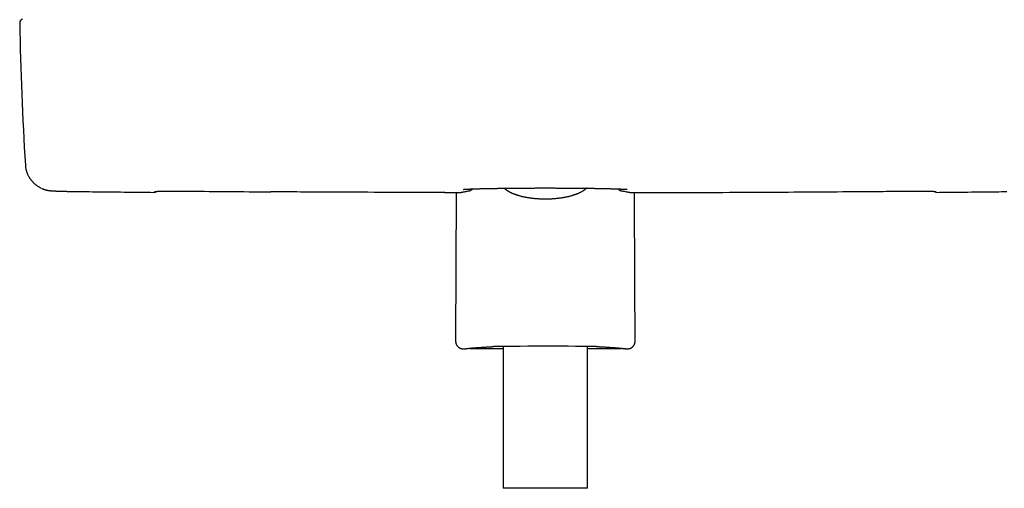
# Model space of a CAD drawing. Header units: millimetres. Extents: x 8 to 789, y 12 to 2370.
# Tile 41 of 85: x 297 to 505, y 1610 to 1709. Entities that reach past the tile are written whole.
import ezdxf

# ---------------------------------------------------------------- set-up
doc = ezdxf.new("R2010")
doc.units = ezdxf.units.MM

msp = doc.modelspace()

# ---------------------------------------------------------------- linework, layer by layer
at = {"color": 7, "linetype": 'Continuous', "lineweight": 30}
for p, q in [((301.17, 1673.62), (301.14, 1673.63)), ((386.59, 1672.65), (386.59, 1672.65)), ((389.01, 1672.66), (388.88, 1641.21)), ((390.11, 1672.72), (390.09, 1672.71)), ((425.6, 1672.72), (425.63, 1672.71)), ((429.13, 1672.65), (436.54, 1672.67)), ((472.96, 1672.86), (476.46, 1672.89)), ((388.88, 1641.21), (388.88, 1641.21)), ((426.84, 1641.21), (426.84, 1641.21)), ((390.51, 1639.61), (390.83, 1639.61)), ((390.51, 1639.61), (390.51, 1639.61)), ((391.89, 1639.65), (398.96, 1639.65)), ((398.96, 1640.11), (398.96, 1610.1)), ((416.76, 1610.1), (416.76, 1640.11)), ((416.76, 1639.65), (423.83, 1639.65)), ((424.89, 1639.61), (425.21, 1639.61)), ((425.21, 1639.61), (425.21, 1639.61)), ((416.76, 1610.1), (398.96, 1610.1))]:
    msp.add_line(p, q, dxfattribs=at)
at = {"color": 7, "linetype": 'Continuous', "lineweight": 30, "flags": 128}
msp.add_lwpolyline([(426.84, 1641.21), (426.79, 1653.39), (426.71, 1672.66)], dxfattribs=at)
at = {"color": 7, "linetype": 'Continuous', "lineweight": 30}
for centre, radius, start, end in [((297.47, 1708.57), 0.8, 102.4135, 181.0474), ((996.55, 1721.37), 700, 181.04894, 183.51706), ((325.02, 1673.5), 0.8, 269.47, 311.6395), ((490.7, 1673.5), 0.8, 228.3649, 270.53)]:
    msp.add_arc(centre, radius, start, end, dxfattribs=at)
msp.add_ellipse((407.86, 1640.04), major_axis=(11.69, 0), ratio=0.008727, start_param=0.400273, end_param=2.787395, dxfattribs=at)
for points, knots in [([(297.87, 1678.43), (297.87, 1678.4), (297.88, 1678.29), (297.9, 1678.1), (297.93, 1677.88), (297.97, 1677.66), (298.02, 1677.44), (298.08, 1677.23), (298.14, 1677.02), (298.22, 1676.82), (298.3, 1676.62), (298.38, 1676.43), (298.47, 1676.24), (298.57, 1676.06), (298.67, 1675.89), (298.78, 1675.72), (298.89, 1675.56), (299, 1675.41), (299.12, 1675.26), (299.24, 1675.11), (299.36, 1674.98), (299.49, 1674.84), (299.62, 1674.72), (299.75, 1674.59), (299.89, 1674.47), (300.03, 1674.36), (300.17, 1674.25), (300.31, 1674.14), (300.46, 1674.04), (300.61, 1673.94), (300.77, 1673.84), (300.93, 1673.75), (301.05, 1673.68), (301.12, 1673.64), (301.14, 1673.63)], [0, 0, 0, 0, 0.012327, 0.039165, 0.065997, 0.092832, 0.119686, 0.146578, 0.173529, 0.200567, 0.227722, 0.25503, 0.282532, 0.310274, 0.338305, 0.366681, 0.395462, 0.424712, 0.454498, 0.484895, 0.515983, 0.547845, 0.580574, 0.614271, 0.649042, 0.685009, 0.722302, 0.76107, 0.801475, 0.843706, 0.887972, 0.934521, 0.983635, 1, 1, 1, 1]), ([(301.26, 1673.57), (301.29, 1673.56), (301.36, 1673.52), (301.49, 1673.46), (301.64, 1673.4), (301.79, 1673.35), (301.93, 1673.3), (302.06, 1673.26), (302.18, 1673.22), (302.29, 1673.19), (302.39, 1673.17), (302.48, 1673.15), (302.57, 1673.13), (302.65, 1673.12), (302.73, 1673.11), (302.8, 1673.09), (302.87, 1673.08), (302.94, 1673.07), (303.01, 1673.07), (303.09, 1673.06), (303.17, 1673.05), (303.26, 1673.04), (303.38, 1673.03), (303.51, 1673.02), (303.65, 1673.01), (303.79, 1673.01), (303.94, 1673), (304.09, 1672.99), (304.24, 1672.99), (304.4, 1672.98), (304.57, 1672.97), (304.73, 1672.97), (304.91, 1672.96), (305.09, 1672.96), (305.27, 1672.95), (305.46, 1672.95), (305.65, 1672.94), (305.85, 1672.93), (306.06, 1672.93), (306.27, 1672.92), (306.48, 1672.92), (306.71, 1672.91), (306.93, 1672.91), (307.16, 1672.9), (307.4, 1672.9), (307.64, 1672.9), (307.88, 1672.89), (308.12, 1672.89), (308.37, 1672.88), (308.61, 1672.88), (308.86, 1672.87), (309.11, 1672.87), (309.37, 1672.87), (309.62, 1672.86), (309.88, 1672.86), (310.09, 1672.86), (310.21, 1672.86), (310.25, 1672.86)], [0, 0, 0, 0, 0.007017, 0.021588, 0.035624, 0.048997, 0.061599, 0.07337, 0.084324, 0.094539, 0.104143, 0.113288, 0.12214, 0.130872, 0.139663, 0.148645, 0.158028, 0.168048, 0.178999, 0.19127, 0.205438, 0.222485, 0.244501, 0.273452, 0.301288, 0.327096, 0.351251, 0.376777, 0.401139, 0.424763, 0.447889, 0.47065, 0.493127, 0.515374, 0.537425, 0.559306, 0.580852, 0.602495, 0.624176, 0.645894, 0.667643, 0.689414, 0.711195, 0.732965, 0.754707, 0.776404, 0.798038, 0.819591, 0.841046, 0.862388, 0.883604, 0.904803, 0.926243, 0.947756, 0.969313, 0.990881, 1, 1, 1, 1]), ([(310.25, 1672.86), (310.37, 1672.86), (312.47, 1672.83), (316.54, 1672.79), (321.33, 1672.74), (324.16, 1672.71), (325.01, 1672.7)], [0, 0, 0, 0, 0.025584, 0.426147, 0.826707, 1, 1, 1, 1]), ([(325.01, 1672.7), (325.01, 1672.7), (325.05, 1672.7), (325.11, 1672.71), (325.19, 1672.72), (325.27, 1672.74), (325.35, 1672.77), (325.42, 1672.81), (325.48, 1672.85), (325.53, 1672.88), (325.55, 1672.9), (325.55, 1672.91)], [0, 0, 0, 0, 0.023461, 0.16931, 0.311821, 0.451224, 0.587654, 0.721171, 0.851767, 0.979378, 1, 1, 1, 1]), ([(325.18, 1672.88), (325.18, 1672.88), (325.18, 1672.88), (325.19, 1672.89), (325.21, 1672.89), (325.24, 1672.89), (325.28, 1672.89), (325.33, 1672.9), (325.39, 1672.9), (325.46, 1672.9), (325.55, 1672.91), (325.64, 1672.91), (325.74, 1672.91), (325.85, 1672.92), (325.97, 1672.92), (326.09, 1672.92), (326.23, 1672.93), (326.37, 1672.93), (326.52, 1672.93), (326.68, 1672.93), (326.85, 1672.94), (327.03, 1672.94), (327.21, 1672.94), (327.39, 1672.94), (327.59, 1672.94), (327.79, 1672.95), (327.99, 1672.95), (328.21, 1672.95), (328.43, 1672.95), (328.65, 1672.95), (328.88, 1672.95), (329.11, 1672.95), (329.35, 1672.95), (329.59, 1672.95), (329.84, 1672.95), (330.09, 1672.95), (330.34, 1672.95), (330.59, 1672.95), (330.85, 1672.95), (331.11, 1672.95), (331.38, 1672.95), (331.64, 1672.95), (331.91, 1672.95), (332.17, 1672.94), (332.44, 1672.94), (332.67, 1672.94), (332.81, 1672.94), (332.86, 1672.94)], [0, 0, 0, 0, 0.010939, 0.024954, 0.040799, 0.058388, 0.07791, 0.09795, 0.119064, 0.140947, 0.163372, 0.186155, 0.209148, 0.232231, 0.255292, 0.278316, 0.301459, 0.324821, 0.348342, 0.371966, 0.395637, 0.419292, 0.44287, 0.466333, 0.489772, 0.513318, 0.536954, 0.560654, 0.58439, 0.60813, 0.631839, 0.65549, 0.679055, 0.702672, 0.726366, 0.750037, 0.773697, 0.79736, 0.821035, 0.844735, 0.868472, 0.892185, 0.915804, 0.939432, 0.963098, 0.986845, 1, 1, 1, 1]), ([(332.86, 1672.94), (335.46, 1672.92), (341.09, 1672.87), (346.73, 1672.83), (349.77, 1672.81)], [0, 0, 0, 0, 0.461291, 1, 1, 1, 1]), ([(386.59, 1672.65), (382.97, 1672.66), (375.73, 1672.68), (364.22, 1672.73), (355.56, 1672.77), (350.52, 1672.81), (349.76, 1672.81)], [0, 0, 0, 0, 0.294958, 0.589916, 0.937413, 1, 1, 1, 1]), ([(386.59, 1672.65), (386.6, 1672.65), (386.68, 1672.65), (386.8, 1672.65), (386.98, 1672.65), (387.14, 1672.65), (387.31, 1672.65), (387.48, 1672.65), (387.66, 1672.65), (387.83, 1672.65), (387.99, 1672.65), (388.15, 1672.65), (388.31, 1672.66), (388.46, 1672.66), (388.61, 1672.66), (388.75, 1672.66), (388.88, 1672.66), (389.01, 1672.66), (389.13, 1672.67), (389.25, 1672.67), (389.36, 1672.67), (389.46, 1672.67), (389.56, 1672.68), (389.65, 1672.68), (389.73, 1672.68), (389.81, 1672.69), (389.88, 1672.69), (389.95, 1672.7), (390.02, 1672.7), (390.07, 1672.71), (390.09, 1672.71), (390.09, 1672.71)], [0, 0, 0, 0, 0.006689, 0.042953, 0.07529, 0.110093, 0.143148, 0.178934, 0.214709, 0.250453, 0.286145, 0.321765, 0.357296, 0.392725, 0.428046, 0.46326, 0.498373, 0.533363, 0.568322, 0.603637, 0.639291, 0.675268, 0.711565, 0.748202, 0.78525, 0.822885, 0.861534, 0.902328, 0.949559, 0.995049, 1, 1, 1, 1]), ([(390.11, 1672.72), (390.18, 1672.73), (390.34, 1672.76), (390.6, 1672.81), (390.91, 1672.87), (391.24, 1672.93), (391.53, 1672.98), (391.71, 1673.02), (391.77, 1673.03)], [0, 0, 0, 0, 0.124196, 0.307527, 0.501003, 0.694672, 0.888539, 1, 1, 1, 1]), ([(390.55, 1673.33), (390.55, 1673.33), (390.55, 1673.33), (390.56, 1673.33), (390.58, 1673.33), (390.61, 1673.34), (390.65, 1673.34), (390.7, 1673.34), (390.76, 1673.35), (390.82, 1673.35), (390.9, 1673.36), (390.99, 1673.36), (391.1, 1673.37), (391.21, 1673.38), (391.33, 1673.38), (391.46, 1673.39), (391.61, 1673.4), (391.76, 1673.4), (391.92, 1673.41), (392.1, 1673.42), (392.28, 1673.42), (392.47, 1673.43), (392.68, 1673.44), (392.89, 1673.44), (393.11, 1673.45), (393.34, 1673.46), (393.57, 1673.47), (393.82, 1673.47), (394.07, 1673.48), (394.33, 1673.49), (394.59, 1673.49), (394.87, 1673.5), (395.15, 1673.5), (395.43, 1673.51), (395.73, 1673.52), (396.03, 1673.52), (396.34, 1673.53), (396.66, 1673.53), (396.98, 1673.54), (397.31, 1673.54), (397.64, 1673.55), (397.98, 1673.55), (398.32, 1673.56), (398.67, 1673.56), (399.02, 1673.57), (399.37, 1673.57), (399.73, 1673.58), (400.1, 1673.58), (400.47, 1673.58), (400.84, 1673.59), (401.22, 1673.59), (401.6, 1673.59), (401.99, 1673.6), (402.38, 1673.6), (402.77, 1673.6), (403.17, 1673.61), (403.56, 1673.61), (403.96, 1673.61), (404.36, 1673.61), (404.76, 1673.61), (405.16, 1673.61), (405.56, 1673.62), (405.97, 1673.62), (406.37, 1673.62), (406.78, 1673.62), (407.19, 1673.62), (407.6, 1673.62), (408.01, 1673.62), (408.42, 1673.62), (408.83, 1673.62), (409.24, 1673.62), (409.65, 1673.62), (410.05, 1673.62), (410.46, 1673.61), (410.86, 1673.61), (411.26, 1673.61), (411.66, 1673.61), (412.06, 1673.61), (412.45, 1673.61), (412.85, 1673.6), (413.24, 1673.6), (413.63, 1673.6), (414.02, 1673.6), (414.4, 1673.59), (414.78, 1673.59), (415.16, 1673.59), (415.53, 1673.58), (415.9, 1673.58), (416.26, 1673.57), (416.61, 1673.57), (416.97, 1673.56), (417.31, 1673.56), (417.66, 1673.56), (417.99, 1673.55), (418.33, 1673.55), (418.66, 1673.54), (418.98, 1673.53), (419.3, 1673.53), (419.61, 1673.52), (419.92, 1673.52), (420.22, 1673.51), (420.51, 1673.51), (420.79, 1673.5), (421.07, 1673.49), (421.33, 1673.49), (421.6, 1673.48), (421.85, 1673.47), (422.09, 1673.47), (422.33, 1673.46), (422.56, 1673.45), (422.79, 1673.45), (423, 1673.44), (423.21, 1673.43), (423.41, 1673.42), (423.6, 1673.42), (423.77, 1673.41), (423.94, 1673.4), (424.1, 1673.4), (424.25, 1673.39), (424.38, 1673.38), (424.51, 1673.38), (424.63, 1673.37), (424.73, 1673.36), (424.82, 1673.36), (424.91, 1673.35), (424.98, 1673.35), (425.04, 1673.34), (425.09, 1673.34), (425.12, 1673.34), (425.15, 1673.33), (425.16, 1673.33), (425.17, 1673.33), (425.17, 1673.33), (425.17, 1673.33)], [0, 0, 0, 0, 0.003358, 0.008101, 0.013174, 0.018578, 0.024222, 0.0301, 0.036198, 0.042502, 0.048998, 0.055668, 0.062499, 0.069474, 0.076582, 0.08381, 0.09115, 0.098592, 0.106131, 0.11376, 0.121478, 0.12928, 0.137137, 0.145087, 0.153038, 0.160989, 0.168945, 0.176905, 0.184874, 0.192854, 0.200848, 0.208861, 0.216895, 0.224956, 0.233046, 0.24117, 0.249333, 0.257524, 0.265725, 0.27392, 0.282086, 0.29023, 0.298357, 0.306475, 0.314588, 0.322704, 0.330826, 0.33896, 0.347112, 0.35529, 0.363498, 0.371743, 0.380023, 0.388293, 0.396525, 0.404734, 0.412924, 0.4211, 0.429267, 0.437429, 0.445591, 0.453757, 0.46193, 0.470116, 0.478318, 0.486541, 0.49479, 0.503065, 0.511336, 0.51958, 0.527798, 0.535994, 0.544174, 0.552343, 0.560504, 0.568664, 0.576826, 0.584994, 0.593173, 0.601368, 0.609583, 0.617824, 0.626093, 0.63436, 0.64259, 0.650791, 0.658967, 0.667124, 0.675266, 0.683399, 0.691526, 0.699654, 0.707785, 0.715924, 0.724077, 0.732246, 0.740438, 0.748657, 0.756879, 0.765042, 0.773167, 0.78126, 0.789325, 0.797365, 0.805386, 0.81339, 0.821382, 0.829366, 0.837344, 0.845321, 0.853298, 0.861278, 0.869263, 0.877243, 0.885099, 0.892863, 0.900546, 0.908147, 0.915661, 0.923083, 0.930406, 0.937621, 0.944717, 0.951681, 0.958497, 0.965149, 0.971617, 0.977883, 0.983926, 0.98973, 0.994706, 0.999283, 1, 1, 1, 1]), ([(391.77, 1673.03), (391.78, 1673.03), (391.82, 1673.04), (391.88, 1673.05), (391.96, 1673.08), (392.04, 1673.11), (392.11, 1673.15), (392.19, 1673.19), (392.26, 1673.24), (392.34, 1673.3), (392.42, 1673.36), (392.46, 1673.41), (392.49, 1673.43)], [0, 0, 0, 0, 0.017453, 0.101761, 0.185053, 0.273275, 0.367611, 0.469721, 0.581614, 0.705757, 0.845153, 1, 1, 1, 1]), ([(416.53, 1673.57), (416.52, 1673.56), (416.47, 1673.51), (416.39, 1673.43), (416.28, 1673.34), (416.17, 1673.24), (416.04, 1673.15), (415.91, 1673.06), (415.77, 1672.96), (415.63, 1672.87), (415.47, 1672.78), (415.31, 1672.7), (415.14, 1672.61), (414.96, 1672.53), (414.78, 1672.45), (414.59, 1672.37), (414.39, 1672.29), (414.19, 1672.21), (413.98, 1672.14), (413.76, 1672.07), (413.54, 1672), (413.31, 1671.94), (413.08, 1671.87), (412.84, 1671.81), (412.6, 1671.75), (412.35, 1671.7), (412.1, 1671.65), (411.85, 1671.6), (411.59, 1671.55), (411.33, 1671.51), (411.07, 1671.47), (410.8, 1671.44), (410.53, 1671.4), (410.26, 1671.38), (409.99, 1671.35), (409.71, 1671.33), (409.43, 1671.31), (409.15, 1671.29), (408.87, 1671.27), (408.58, 1671.26), (408.3, 1671.26), (408.02, 1671.25), (407.73, 1671.25), (407.45, 1671.26), (407.17, 1671.26), (406.9, 1671.27), (406.62, 1671.29), (406.33, 1671.3), (406.06, 1671.32), (405.78, 1671.34), (405.51, 1671.37), (405.24, 1671.4), (404.97, 1671.43), (404.7, 1671.47), (404.44, 1671.51), (404.17, 1671.55), (403.94, 1671.59), (403.75, 1671.62), (403.56, 1671.66), (403.35, 1671.7), (403.1, 1671.76), (402.86, 1671.81), (402.63, 1671.87), (402.4, 1671.94), (402.17, 1672), (401.95, 1672.07), (401.74, 1672.14), (401.53, 1672.21), (401.33, 1672.29), (401.13, 1672.37), (400.94, 1672.45), (400.76, 1672.53), (400.58, 1672.61), (400.41, 1672.7), (400.25, 1672.78), (400.1, 1672.87), (399.95, 1672.96), (399.81, 1673.05), (399.68, 1673.15), (399.56, 1673.24), (399.44, 1673.33), (399.33, 1673.43), (399.25, 1673.51), (399.2, 1673.55), (399.19, 1673.57)], [0, 0, 0, 0, 0.006073, 0.019216, 0.032252, 0.044953, 0.057908, 0.070787, 0.083616, 0.096421, 0.109225, 0.122042, 0.13464, 0.147332, 0.16007, 0.172802, 0.185471, 0.198044, 0.210508, 0.223098, 0.235632, 0.248131, 0.260615, 0.273104, 0.285578, 0.297906, 0.310258, 0.32261, 0.334937, 0.347216, 0.359431, 0.371557, 0.383634, 0.395767, 0.407946, 0.420157, 0.432387, 0.444623, 0.456848, 0.46905, 0.481216, 0.493334, 0.505395, 0.517389, 0.529331, 0.541327, 0.553432, 0.5656, 0.577789, 0.589946, 0.602027, 0.614062, 0.626252, 0.638443, 0.650648, 0.662881, 0.675156, 0.684102, 0.690617, 0.70293, 0.715227, 0.727536, 0.739872, 0.752255, 0.764706, 0.777249, 0.789634, 0.802213, 0.814849, 0.827501, 0.840112, 0.852641, 0.865165, 0.877813, 0.890522, 0.903284, 0.916091, 0.928935, 0.941805, 0.954695, 0.967594, 0.980496, 0.993396, 1, 1, 1, 1]), ([(423.23, 1673.43), (423.24, 1673.42), (423.27, 1673.39), (423.33, 1673.34), (423.41, 1673.27), (423.49, 1673.22), (423.56, 1673.17), (423.64, 1673.13), (423.72, 1673.09), (423.8, 1673.06), (423.87, 1673.04), (423.92, 1673.03), (423.95, 1673.03)], [0, 0, 0, 0, 0.038655, 0.199745, 0.340409, 0.464705, 0.576013, 0.677052, 0.769998, 0.856599, 0.938271, 1, 1, 1, 1]), ([(423.94, 1673.03), (423.98, 1673.02), (424.13, 1672.99), (424.39, 1672.95), (424.72, 1672.89), (425.04, 1672.83), (425.33, 1672.77), (425.52, 1672.73), (425.6, 1672.72)], [0, 0, 0, 0, 0.0583026, 0.2523941, 0.4463983, 0.6403086, 0.8340295, 1, 1, 1, 1]), ([(425.63, 1672.71), (425.63, 1672.71), (425.65, 1672.71), (425.7, 1672.7), (425.77, 1672.7), (425.84, 1672.69), (425.91, 1672.69), (425.99, 1672.68), (426.08, 1672.68), (426.18, 1672.68), (426.28, 1672.67), (426.38, 1672.67), (426.5, 1672.67), (426.61, 1672.67), (426.74, 1672.66), (426.87, 1672.66), (427.01, 1672.66), (427.15, 1672.66), (427.29, 1672.66), (427.45, 1672.66), (427.6, 1672.65), (427.76, 1672.65), (427.93, 1672.65), (428.1, 1672.65), (428.27, 1672.65), (428.45, 1672.65), (428.62, 1672.65), (428.79, 1672.65), (428.95, 1672.65), (429.07, 1672.65), (429.13, 1672.65)], [0, 0, 0, 0, 0.008603, 0.044677, 0.09842, 0.140419, 0.178485, 0.218971, 0.257428, 0.294917, 0.331847, 0.368375, 0.404558, 0.440413, 0.475934, 0.511111, 0.54596, 0.580858, 0.615893, 0.651075, 0.686405, 0.721875, 0.757474, 0.793186, 0.828992, 0.864869, 0.900797, 0.932234, 0.965344, 1, 1, 1, 1]), ([(436.53, 1672.67), (437.68, 1672.68), (442.46, 1672.69), (448.54, 1672.71), (453.46, 1672.74), (454.76, 1672.75)], [0, 0, 0, 0, 0.189965, 0.785823, 1, 1, 1, 1]), ([(454.75, 1672.75), (457.79, 1672.76), (463.86, 1672.8), (469.93, 1672.84), (472.97, 1672.86)], [0, 0, 0, 0, 0.4999999, 1, 1, 1, 1]), ([(476.47, 1672.89), (478.34, 1672.9), (480.47, 1672.92), (482.6, 1672.94), (482.86, 1672.94)], [0, 0, 0, 0, 0.8767422, 1, 1, 1, 1]), ([(482.86, 1672.94), (482.93, 1672.94), (483.09, 1672.94), (483.34, 1672.94), (483.61, 1672.94), (483.88, 1672.95), (484.14, 1672.95), (484.4, 1672.95), (484.67, 1672.95), (484.93, 1672.95), (485.18, 1672.95), (485.44, 1672.95), (485.69, 1672.95), (485.94, 1672.95), (486.18, 1672.95), (486.42, 1672.95), (486.66, 1672.95), (486.89, 1672.95), (487.12, 1672.95), (487.34, 1672.95), (487.56, 1672.95), (487.77, 1672.95), (487.98, 1672.95), (488.18, 1672.94), (488.37, 1672.94), (488.56, 1672.94), (488.74, 1672.94), (488.91, 1672.94), (489.07, 1672.93), (489.23, 1672.93), (489.38, 1672.93), (489.53, 1672.93), (489.66, 1672.92), (489.79, 1672.92), (489.9, 1672.92), (490.01, 1672.91), (490.11, 1672.91), (490.2, 1672.91), (490.28, 1672.9), (490.35, 1672.9), (490.41, 1672.89), (490.46, 1672.89), (490.49, 1672.89), (490.52, 1672.89), (490.53, 1672.89), (490.54, 1672.88), (490.54, 1672.88), (490.54, 1672.88)], [0, 0, 0, 0, 0.0194407, 0.0421306, 0.0661694, 0.0898371, 0.1134926, 0.1371702, 0.16081, 0.1844496, 0.2080687, 0.2316808, 0.2552991, 0.278933, 0.3025944, 0.3262958, 0.3500455, 0.3736591, 0.3972722, 0.4209505, 0.4446674, 0.468395, 0.4920959, 0.5157414, 0.5393035, 0.5627885, 0.5862485, 0.6098224, 0.6334774, 0.6571633, 0.680814, 0.7043702, 0.7277755, 0.7509733, 0.7739939, 0.7971023, 0.8202707, 0.843392, 0.8663492, 0.8890075, 0.9111942, 0.9326821, 0.9508445, 0.9681512, 0.9836244, 0.9972555, 1, 1, 1, 1]), ([(490.71, 1672.7), (492.15, 1672.72), (495.55, 1672.75), (500.47, 1672.8), (503.96, 1672.84), (505.47, 1672.86)], [0, 0, 0, 0, 0.291848, 0.692444, 1, 1, 1, 1]), ([(388.88, 1641.21), (388.88, 1641.18), (388.88, 1641.1), (388.89, 1640.99), (388.92, 1640.87), (388.95, 1640.75), (388.98, 1640.63), (389.03, 1640.52), (389.09, 1640.41), (389.15, 1640.31), (389.23, 1640.21), (389.31, 1640.12), (389.39, 1640.03), (389.48, 1639.95), (389.58, 1639.88), (389.67, 1639.82), (389.73, 1639.79), (389.76, 1639.78)], [0, 0, 0, 0, 0.059357, 0.127684, 0.196433, 0.265529, 0.334868, 0.4043, 0.473693, 0.542934, 0.611925, 0.68053, 0.747809, 0.815129, 0.882923, 0.95118, 1, 1, 1, 1]), ([(425.96, 1639.78), (425.99, 1639.79), (426.05, 1639.83), (426.15, 1639.89), (426.25, 1639.96), (426.34, 1640.04), (426.42, 1640.13), (426.5, 1640.22), (426.57, 1640.31), (426.63, 1640.42), (426.69, 1640.52), (426.74, 1640.64), (426.77, 1640.75), (426.8, 1640.87), (426.83, 1640.99), (426.84, 1641.11), (426.84, 1641.18), (426.84, 1641.21)], [0, 0, 0, 0, 0.051581, 0.120985, 0.190281, 0.259383, 0.328224, 0.396359, 0.463416, 0.530971, 0.599045, 0.667602, 0.736571, 0.805855, 0.87533, 0.94484, 1, 1, 1, 1]), ([(389.75, 1639.78), (389.75, 1639.78), (389.75, 1639.78), (389.76, 1639.78), (389.76, 1639.78)], [0, 0, 0, 0, 0.291869, 1, 1, 1, 1]), ([(389.76, 1639.78), (389.78, 1639.76), (389.85, 1639.73), (389.95, 1639.69), (390.07, 1639.66), (390.18, 1639.63), (390.3, 1639.62), (390.41, 1639.61), (390.48, 1639.61), (390.5, 1639.61)], [0, 0, 0, 0, 0.117746, 0.270436, 0.42475, 0.581123, 0.739957, 0.901596, 1, 1, 1, 1]), ([(390.82, 1639.61), (390.82, 1639.61), (390.85, 1639.61), (390.88, 1639.62), (390.9, 1639.62)], [0, 0, 0, 0, 0.065666, 1, 1, 1, 1]), ([(390.9, 1639.62), (390.91, 1639.62), (390.97, 1639.63), (391.08, 1639.64), (391.23, 1639.66), (391.39, 1639.68), (391.56, 1639.7), (391.74, 1639.72), (391.93, 1639.74), (392.13, 1639.76), (392.33, 1639.78), (392.55, 1639.8), (392.78, 1639.82), (393.01, 1639.84), (393.26, 1639.85), (393.51, 1639.87), (393.78, 1639.89), (394.05, 1639.91), (394.34, 1639.93), (394.63, 1639.95), (394.93, 1639.97), (395.24, 1639.99), (395.56, 1640.01), (395.89, 1640.03), (396.15, 1640.05), (396.3, 1640.06), (396.33, 1640.06)], [0, 0, 0, 0, 0.013528, 0.056732, 0.100106, 0.143686, 0.187433, 0.231319, 0.275319, 0.319415, 0.363592, 0.407836, 0.452138, 0.49649, 0.540884, 0.585314, 0.629777, 0.674267, 0.718781, 0.763317, 0.807871, 0.852443, 0.897028, 0.941628, 0.986238, 1, 1, 1, 1]), ([(391.89, 1639.65), (391.86, 1639.65), (391.79, 1639.66), (391.74, 1639.7), (391.71, 1639.71)], [0, 0, 0, 0, 0.515838, 1, 1, 1, 1]), ([(396.33, 1640.06), (396.34, 1640.06), (396.36, 1640.06), (396.41, 1640.06), (396.47, 1640.06), (396.53, 1640.07), (396.61, 1640.07), (396.7, 1640.07), (396.8, 1640.07), (396.87, 1640.08), (396.91, 1640.08)], [0, 0, 0, 0, 0.0731353, 0.1986257, 0.3275315, 0.4596454, 0.593843, 0.7294262, 0.8659512, 1, 1, 1, 1]), ([(418.62, 1640.08), (418.66, 1640.08), (418.74, 1640.08), (418.85, 1640.08), (418.95, 1640.07), (419.05, 1640.07), (419.13, 1640.07), (419.21, 1640.06), (419.28, 1640.06), (419.33, 1640.06), (419.37, 1640.06), (419.38, 1640.06), (419.38, 1640.06)], [0, 0, 0, 0, 0.106168, 0.218647, 0.330896, 0.442832, 0.554337, 0.665228, 0.775222, 0.88386, 0.981347, 1, 1, 1, 1]), ([(419.38, 1640.06), (419.45, 1640.05), (419.62, 1640.04), (419.9, 1640.03), (420.23, 1640.01), (420.55, 1639.99), (420.86, 1639.97), (421.16, 1639.95), (421.45, 1639.93), (421.73, 1639.91), (422, 1639.89), (422.26, 1639.87), (422.52, 1639.85), (422.76, 1639.83), (422.99, 1639.81), (423.22, 1639.79), (423.43, 1639.77), (423.64, 1639.75), (423.84, 1639.73), (424.02, 1639.71), (424.2, 1639.69), (424.37, 1639.68), (424.53, 1639.66), (424.68, 1639.64), (424.77, 1639.62), (424.82, 1639.62), (424.82, 1639.62)], [0, 0, 0, 0, 0.02355, 0.068177, 0.112796, 0.157405, 0.202001, 0.246583, 0.291151, 0.335701, 0.380232, 0.424741, 0.469225, 0.513681, 0.558103, 0.602488, 0.646829, 0.691118, 0.735347, 0.779505, 0.823579, 0.867552, 0.911404, 0.95511, 0.998638, 1, 1, 1, 1]), ([(424.01, 1639.72), (424, 1639.71), (423.97, 1639.68), (423.91, 1639.66), (423.85, 1639.65), (423.83, 1639.65)], [0, 0, 0, 0, 0.110608, 0.629054, 1, 1, 1, 1]), ([(424.9, 1639.61), (424.9, 1639.61), (424.87, 1639.61), (424.84, 1639.62), (424.82, 1639.62)], [0, 0, 0, 0, 0.065902, 1, 1, 1, 1]), ([(425.21, 1639.61), (425.27, 1639.61), (425.37, 1639.61), (425.54, 1639.64), (425.7, 1639.68), (425.85, 1639.72), (425.93, 1639.77), (425.97, 1639.78)], [0, 0, 0, 0, 0.209689, 0.419373, 0.635192, 0.850995, 1, 1, 1, 1]), ([(425.23, 1639.61), (425.23, 1639.61), (425.25, 1639.61), (425.31, 1639.61), (425.41, 1639.62), (425.54, 1639.64), (425.66, 1639.66), (425.78, 1639.7), (425.88, 1639.74), (425.94, 1639.77), (425.96, 1639.78)], [0, 0, 0, 0, 0.014732, 0.07195, 0.239587, 0.407551, 0.576088, 0.746372, 0.912337, 1, 1, 1, 1]), ([(425.96, 1639.78), (425.96, 1639.78), (425.97, 1639.78), (425.97, 1639.78), (425.97, 1639.78)], [0, 0, 0, 0, 0.719235, 1, 1, 1, 1])]:
    msp.add_open_spline(points, degree=3, knots=knots, dxfattribs=at)

doc.saveas('drawing.dxf')
